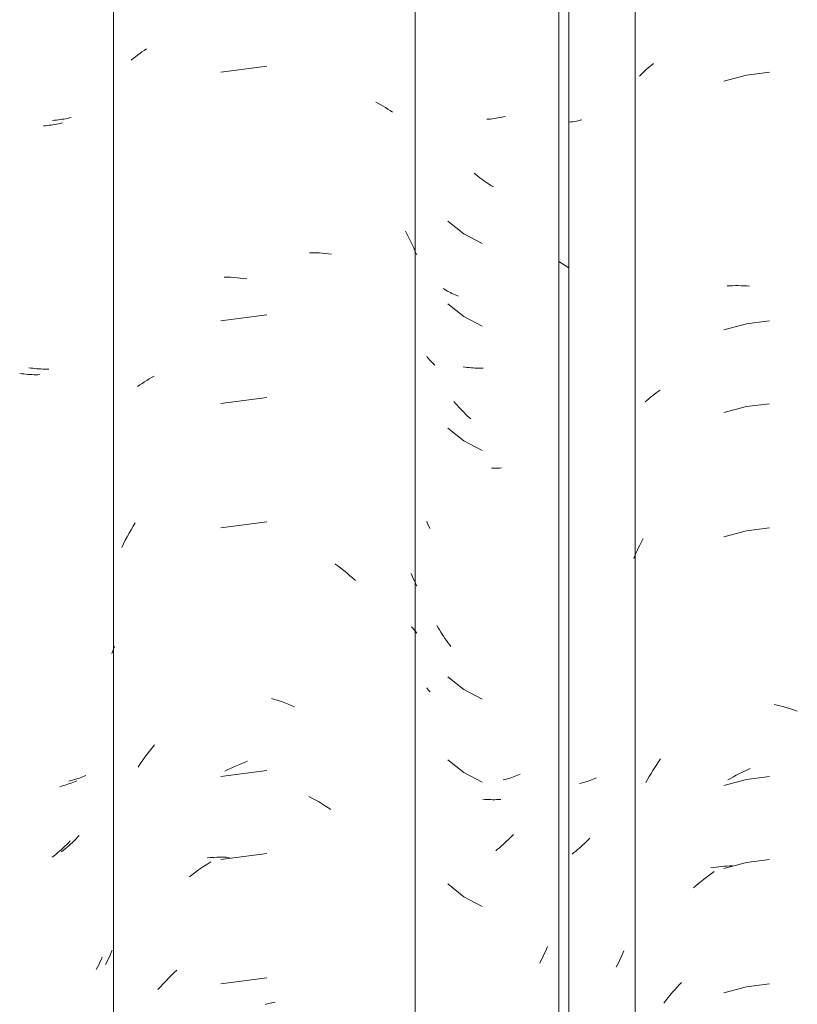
# Model space of a CAD drawing. Header units: metres. Extents: x -27.3 to 21, y -0.3 to 10.3.
# Tile 137 of 237: x 12.112 to 12.395, y 3.378 to 3.736. Entities that reach past the tile are written whole.
import ezdxf

# ---------------------------------------------------------------- set-up
doc = ezdxf.new("R2010")
doc.units = ezdxf.units.M
doc.layers.add('A-GLAZ-CWMG', color=7, linetype='Continuous', lineweight=5)

# ---------------------------------------------------------------- blocks, each defined once
blk = doc.blocks.new('FP_82-FACHADA 03')
at = {"layer": 'A-GLAZ-CWMG', "color": 9, "true_color": 0xc0c0c0}
for p, q in [((17.33263, 3.69953), (17.33193, 3.69948)), ((17.33333, 3.69959), (17.33263, 3.69953)), ((17.33403, 3.69966), (17.33333, 3.69959)), ((17.33471, 3.69975), (17.33403, 3.69966)), ((17.3354, 3.69985), (17.33471, 3.69975)), ((17.33607, 3.69996), (17.3354, 3.69985)), ((17.33674, 3.70008), (17.33607, 3.69996)), ((17.33741, 3.70021), (17.33674, 3.70008)), ((17.33806, 3.70036), (17.33741, 3.70021)), ((17.33871, 3.70052), (17.33806, 3.70036)), ((17.32401, 3.60939), (17.32327, 3.6095)), ((17.32476, 3.60929), (17.32401, 3.60939)), ((17.3255, 3.60921), (17.32476, 3.60929)), ((17.32623, 3.60914), (17.3255, 3.60921)), ((17.32697, 3.60909), (17.32623, 3.60914)), ((17.3277, 3.60904), (17.32697, 3.60909)), ((17.32843, 3.60901), (17.3277, 3.60904)), ((17.32915, 3.609), (17.32843, 3.60901)), ((17.32987, 3.60899), (17.32915, 3.609)), ((17.33059, 3.609), (17.32987, 3.60899)), ((17.3398, 3.45967), (17.33917, 3.45949)), ((17.34043, 3.45986), (17.3398, 3.45967)), ((17.34106, 3.46006), (17.34043, 3.45986)), ((17.34167, 3.46027), (17.34106, 3.46006)), ((17.34228, 3.4605), (17.34167, 3.46027)), ((17.34288, 3.46073), (17.34228, 3.4605)), ((17.34347, 3.46097), (17.34288, 3.46073)), ((17.34405, 3.46123), (17.34347, 3.46097)), ((17.33852, 3.45933), (17.33787, 3.45917)), ((17.33917, 3.45949), (17.33852, 3.45933)), ((17.34041, 3.43807), (17.33978, 3.43745)), ((17.34103, 3.4387), (17.34041, 3.43807)), ((17.34165, 3.43935), (17.34103, 3.4387)), ((17.33652, 3.43453), (17.33585, 3.43398)), ((17.33718, 3.43509), (17.33652, 3.43453)), ((17.33784, 3.43566), (17.33718, 3.43509)), ((17.3385, 3.43625), (17.33784, 3.43566)), ((17.33914, 3.43685), (17.3385, 3.43625)), ((17.33978, 3.43745), (17.33914, 3.43685)), ((17.33585, 3.43398), (17.33517, 3.43345)), ((17.3529, 3.39588), (17.3525, 3.39502)), ((17.35329, 3.39676), (17.3529, 3.39588)), ((17.35366, 3.39764), (17.35329, 3.39676)), ((17.35166, 3.39331), (17.35122, 3.39247)), ((17.35208, 3.39416), (17.35166, 3.39331)), ((17.3525, 3.39502), (17.35208, 3.39416))]:
    blk.add_line(p, q, dxfattribs=at)
blk = doc.blocks.new('FP_84-FACHADA 03')
at = {"layer": 'A-GLAZ-CWMG', "color": 9, "true_color": 0xc0c0c0}
for p, q in [((17.49065, 3.6999), (17.48995, 3.69985)), ((17.49135, 3.69996), (17.49065, 3.6999)), ((17.49204, 3.70004), (17.49135, 3.69996)), ((17.49273, 3.70013), (17.49204, 3.70004)), ((17.49341, 3.70023), (17.49273, 3.70013)), ((17.49408, 3.70034), (17.49341, 3.70023)), ((17.49475, 3.70047), (17.49408, 3.70034)), ((17.49541, 3.70061), (17.49475, 3.70047)), ((17.49607, 3.70076), (17.49541, 3.70061)), ((17.49672, 3.70092), (17.49607, 3.70076)), ((17.48204, 3.60971), (17.48129, 3.60981)), ((17.48278, 3.60962), (17.48204, 3.60971)), ((17.48352, 3.60954), (17.48278, 3.60962)), ((17.48426, 3.60947), (17.48352, 3.60954)), ((17.48499, 3.60942), (17.48426, 3.60947)), ((17.48572, 3.60938), (17.48499, 3.60942)), ((17.48645, 3.60936), (17.48572, 3.60938)), ((17.48717, 3.60935), (17.48645, 3.60936)), ((17.48789, 3.60935), (17.48717, 3.60935)), ((17.48861, 3.60936), (17.48789, 3.60935)), ((17.49653, 3.45973), (17.49588, 3.45957)), ((17.49717, 3.45989), (17.49653, 3.45973)), ((17.49781, 3.46008), (17.49717, 3.45989)), ((17.49844, 3.46027), (17.49781, 3.46008)), ((17.49906, 3.46047), (17.49844, 3.46027)), ((17.49967, 3.46069), (17.49906, 3.46047)), ((17.50028, 3.46091), (17.49967, 3.46069)), ((17.50088, 3.46115), (17.50028, 3.46091)), ((17.50147, 3.4614), (17.50088, 3.46115)), ((17.50205, 3.46165), (17.50147, 3.4614)), ((17.49841, 3.43848), (17.49778, 3.43786)), ((17.49904, 3.43912), (17.49841, 3.43848)), ((17.49965, 3.43976), (17.49904, 3.43912)), ((17.49453, 3.43492), (17.49386, 3.43437)), ((17.49519, 3.43548), (17.49453, 3.43492)), ((17.49585, 3.43606), (17.49519, 3.43548)), ((17.4965, 3.43665), (17.49585, 3.43606)), ((17.49715, 3.43725), (17.4965, 3.43665)), ((17.49778, 3.43786), (17.49715, 3.43725)), ((17.49386, 3.43437), (17.49318, 3.43383)), ((17.51199, 3.39895), (17.51163, 3.39807)), ((17.51047, 3.39546), (17.51006, 3.39461)), ((17.51087, 3.39632), (17.51047, 3.39546)), ((17.51125, 3.39719), (17.51087, 3.39632)), ((17.51163, 3.39807), (17.51125, 3.39719)), ((17.50964, 3.39376), (17.5092, 3.39292)), ((17.51006, 3.39461), (17.50964, 3.39376))]:
    blk.add_line(p, q, dxfattribs=at)
blk = doc.blocks.new('Rectangular Mullion - Telha Fibrocimento - Ondulada-V71-FACHADA 03')
at = {"layer": 'A-GLAZ-CWMG', "true_color": 0xc0c0c0}
h = blk.add_hatch(dxfattribs=at)
h.set_pattern_fill('FP_9', color=9, style=0, pattern_type=2)
h.set_pattern_definition([(315.081, (25.783, -5.581), (0.2861737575, -0.270297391), [0.01667, -0.28643, 0.01667, -1.903]), (315.081, (25.783, -5.581), (0.2861737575, -0.270297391), [-0.31978, -0.28643, 0.01667, -0.58954, -1.01]), (315.081, (25.783, -5.581), (0.2861737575, -0.270297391), [-1.212, 0.01667, -0.28643, 0.01667, -0.69057]), (315.081, (25.783, -5.581), (0.2861737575, -0.270297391), [-1.532, -0.1854, 0.01667, -0.4885]), (126.286, (25.89, -5.681), (-0.205045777, 0.24913451), [0.00997, -0.17136, 0.00997, -1.138]), (126.286, (25.89, -5.681), (-0.205045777, 0.24913451), [-0.19131, -0.17136, 0.00997, -0.35269, -0.60444]), (126.286, (25.89, -5.681), (-0.205045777, 0.24913451), [-0.72533, 0.00997, -0.17136, 0.00997, -0.41314]), (126.286, (25.89, -5.681), (-0.205045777, 0.24913451), [-0.91664, -0.11092, 0.00997, -0.29225]), (147.695, (25.926, -5.686), (-0.081132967, 0.021153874), [0.00698, -0.11998, 0.00698, -0.79715]), (147.695, (25.926, -5.686), (-0.081132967, 0.021153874), [-0.13395, -0.11998, 0.00698, -0.24695, -0.42323]), (147.695, (25.926, -5.686), (-0.081132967, 0.021153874), [-0.50787, 0.00698, -0.11998, 0.00698, -0.28928]), (147.695, (25.926, -5.686), (-0.081132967, 0.021153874), [-0.64182, -0.07766, 0.00698, -0.20463])])
h.paths.add_polyline_path([(17.51982, 2.77693), (17.51982, 4.13218), (17.51614, 4.13584), (17.51614, 2.78059)])
at = {"layer": 'A-GLAZ-CWMG'}
for p, q in [((17.51614, 2.78059), (17.51614, 4.13584)), ((17.51982, 2.77693), (17.51982, 4.13218))]:
    blk.add_line(p, q, dxfattribs=at)
for name in ['FP_82-FACHADA 03', 'FP_84-FACHADA 03']:
    blk.add_blockref(name, (0, 0), dxfattribs=at)
blk = doc.blocks.new('FP_90-FACHADA 03')
at = {"layer": 'A-GLAZ-CWMG', "color": 9, "true_color": 0xc0c0c0}
for p, q in [((17.32931, 3.69752), (17.32861, 3.69747)), ((17.33001, 3.69759), (17.32931, 3.69752)), ((17.3307, 3.69767), (17.33001, 3.69759)), ((17.33139, 3.69776), (17.3307, 3.69767)), ((17.33207, 3.69786), (17.33139, 3.69776)), ((17.33274, 3.69797), (17.33207, 3.69786)), ((17.33341, 3.6981), (17.33274, 3.69797)), ((17.33407, 3.69824), (17.33341, 3.6981)), ((17.33473, 3.69839), (17.33407, 3.69824)), ((17.33538, 3.69855), (17.33473, 3.69839)), ((17.3207, 3.60732), (17.31996, 3.60742)), ((17.32145, 3.60723), (17.3207, 3.60732)), ((17.32219, 3.60715), (17.32145, 3.60723)), ((17.32292, 3.60708), (17.32219, 3.60715)), ((17.32366, 3.60703), (17.32292, 3.60708)), ((17.32439, 3.607), (17.32366, 3.60703)), ((17.32511, 3.60697), (17.32439, 3.607)), ((17.32584, 3.60696), (17.32511, 3.60697)), ((17.32656, 3.60697), (17.32584, 3.60696)), ((17.32727, 3.60698), (17.32656, 3.60697)), ((17.33518, 3.45736), (17.33453, 3.4572)), ((17.33583, 3.45753), (17.33518, 3.45736)), ((17.33646, 3.45771), (17.33583, 3.45753)), ((17.33709, 3.4579), (17.33646, 3.45771)), ((17.33771, 3.45811), (17.33709, 3.4579)), ((17.33833, 3.45833), (17.33771, 3.45811)), ((17.33893, 3.45855), (17.33833, 3.45833)), ((17.33953, 3.45879), (17.33893, 3.45855)), ((17.34012, 3.45904), (17.33953, 3.45879)), ((17.3407, 3.4593), (17.34012, 3.45904)), ((17.3358, 3.43488), (17.33516, 3.43428)), ((17.33644, 3.4355), (17.3358, 3.43488)), ((17.33707, 3.43612), (17.33644, 3.4355)), ((17.33769, 3.43675), (17.33707, 3.43612)), ((17.3383, 3.4374), (17.33769, 3.43675)), ((17.33252, 3.432), (17.33184, 3.43146)), ((17.33319, 3.43255), (17.33252, 3.432)), ((17.33385, 3.43312), (17.33319, 3.43255)), ((17.33451, 3.43369), (17.33385, 3.43312)), ((17.33516, 3.43428), (17.33451, 3.43369)), ((17.34999, 3.39509), (17.34959, 3.39417)), ((17.34874, 3.39235), (17.3483, 3.39146)), ((17.34917, 3.39326), (17.34874, 3.39235)), ((17.34959, 3.39417), (17.34917, 3.39326)), ((17.3483, 3.39146), (17.34784, 3.39058))]:
    blk.add_line(p, q, dxfattribs=at)
blk = doc.blocks.new('FP_91-FACHADA 03')
at = {"layer": 'A-GLAZ-CWMG', "color": 9, "true_color": 0xc0c0c0}
for p, q in [((17.36446, 3.72435), (17.36529, 3.72491)), ((17.36529, 3.72491), (17.36614, 3.72545)), ((17.36056, 3.72133), (17.3613, 3.72197)), ((17.3613, 3.72197), (17.36206, 3.72258)), ((17.36206, 3.72258), (17.36285, 3.72319)), ((17.36285, 3.72319), (17.36364, 3.72378)), ((17.36364, 3.72378), (17.36446, 3.72435)), ((17.40988, 3.71921), (17.39315, 3.71701)), ((17.44957, 3.70613), (17.45048, 3.70566)), ((17.45048, 3.70566), (17.45138, 3.70517)), ((17.45138, 3.70517), (17.45226, 3.70466)), ((17.45226, 3.70466), (17.45313, 3.70413)), ((17.45313, 3.70413), (17.45398, 3.70359)), ((17.45398, 3.70359), (17.45481, 3.70303)), ((17.45481, 3.70303), (17.45563, 3.70245)), ((17.46039, 3.65919), (17.46102, 3.65799)), ((17.46102, 3.65799), (17.46163, 3.65678)), ((17.46163, 3.65678), (17.46223, 3.65556)), ((17.46223, 3.65556), (17.4628, 3.65433)), ((17.4628, 3.65433), (17.46336, 3.65308)), ((17.46336, 3.65308), (17.4639, 3.65183)), ((17.42541, 3.65134), (17.42658, 3.65133)), ((17.42658, 3.65133), (17.42774, 3.65129)), ((17.42774, 3.65129), (17.42889, 3.65124)), ((17.42889, 3.65124), (17.43003, 3.65116)), ((17.43003, 3.65116), (17.43117, 3.65106)), ((17.43117, 3.65106), (17.4323, 3.65094)), ((17.4323, 3.65094), (17.43342, 3.6508)), ((17.4639, 3.65183), (17.46443, 3.65057)), ((17.39432, 3.64246), (17.3955, 3.64244)), ((17.3955, 3.64244), (17.39668, 3.64239)), ((17.39668, 3.64239), (17.39786, 3.64232)), ((17.39786, 3.64232), (17.39905, 3.64223)), ((17.39905, 3.64223), (17.40024, 3.64212)), ((17.40024, 3.64212), (17.40144, 3.64198)), ((17.40144, 3.64198), (17.40264, 3.64182)), ((17.40988, 3.62878), (17.39315, 3.62658)), ((17.36794, 3.60594), (17.36884, 3.60643)), ((17.36288, 3.60265), (17.36368, 3.60323)), ((17.36368, 3.60323), (17.3645, 3.60381)), ((17.3645, 3.60381), (17.36533, 3.60437)), ((17.36533, 3.60437), (17.36618, 3.60491)), ((17.36618, 3.60491), (17.36705, 3.60543)), ((17.36705, 3.60543), (17.36794, 3.60594)), ((17.40988, 3.59864), (17.39315, 3.59644)), ((17.36126, 3.55183), (17.36202, 3.55306)), ((17.40988, 3.55343), (17.39315, 3.55122)), ((17.35909, 3.54803), (17.35979, 3.54931)), ((17.35979, 3.54931), (17.36052, 3.55058)), ((17.36052, 3.55058), (17.36126, 3.55183)), ((17.35773, 3.54544), (17.3584, 3.54674)), ((17.3584, 3.54674), (17.35909, 3.54803)), ((17.35709, 3.54412), (17.35773, 3.54544)), ((17.43464, 3.53819), (17.43574, 3.53739)), ((17.43574, 3.53739), (17.43683, 3.53656)), ((17.43683, 3.53656), (17.43791, 3.53572)), ((17.43791, 3.53572), (17.43898, 3.53485)), ((17.43898, 3.53485), (17.44004, 3.53396)), ((17.44004, 3.53396), (17.44108, 3.53306)), ((17.44108, 3.53306), (17.44212, 3.53213)), ((17.4624, 3.53463), (17.46293, 3.53348)), ((17.46293, 3.53348), (17.46344, 3.53233)), ((17.46344, 3.53233), (17.46394, 3.53117)), ((17.46394, 3.53117), (17.46443, 3.53)), ((17.46253, 3.5153), (17.46303, 3.51472)), ((17.46303, 3.51472), (17.46351, 3.51413)), ((17.46351, 3.51413), (17.46397, 3.51353)), ((17.46397, 3.51353), (17.46443, 3.51293)), ((17.35355, 3.50557), (17.35402, 3.50683)), ((17.35402, 3.50683), (17.3545, 3.50808)), ((17.41158, 3.48918), (17.41279, 3.48882)), ((17.41279, 3.48882), (17.414, 3.48844)), ((17.414, 3.48844), (17.4152, 3.48804)), ((17.4152, 3.48804), (17.41641, 3.48761)), ((17.41641, 3.48761), (17.41761, 3.48716)), ((17.41761, 3.48716), (17.4188, 3.48668)), ((17.4188, 3.48668), (17.42, 3.48618)), ((17.36724, 3.47009), (17.36813, 3.47121)), ((17.36813, 3.47121), (17.36904, 3.47231)), ((17.36468, 3.46663), (17.36552, 3.4678)), ((17.36552, 3.4678), (17.36637, 3.46895)), ((17.36637, 3.46895), (17.36724, 3.47009)), ((17.36305, 3.46424), (17.36386, 3.46545)), ((17.36386, 3.46545), (17.36468, 3.46663)), ((17.39458, 3.46275), (17.39575, 3.46334)), ((17.39575, 3.46334), (17.39693, 3.4639)), ((17.39693, 3.4639), (17.39812, 3.46444)), ((17.39812, 3.46444), (17.39931, 3.46496)), ((17.39931, 3.46496), (17.4005, 3.46546)), ((17.4005, 3.46546), (17.4017, 3.46593)), ((17.4017, 3.46593), (17.4029, 3.46638)), ((17.40988, 3.463), (17.39315, 3.4608)), ((17.42516, 3.4536), (17.42632, 3.45298)), ((17.42632, 3.45298), (17.42748, 3.45234)), ((17.42748, 3.45234), (17.42864, 3.45167)), ((17.42864, 3.45167), (17.42978, 3.45098)), ((17.42978, 3.45098), (17.43092, 3.45027)), ((17.43092, 3.45027), (17.43205, 3.44954)), ((17.43205, 3.44954), (17.43317, 3.44879)), ((17.38823, 3.43121), (17.38937, 3.43131)), ((17.38937, 3.43131), (17.39052, 3.43138)), ((17.39052, 3.43138), (17.39167, 3.43143)), ((17.39167, 3.43143), (17.39283, 3.43146)), ((17.39283, 3.43146), (17.394, 3.43146)), ((17.40988, 3.43286), (17.39315, 3.43065)), ((17.394, 3.43146), (17.39517, 3.43145)), ((17.39517, 3.43145), (17.39635, 3.43141)), ((17.38501, 3.42682), (17.38613, 3.42759)), ((17.38613, 3.42759), (17.38725, 3.42834)), ((17.38725, 3.42834), (17.38838, 3.42907)), ((17.38838, 3.42907), (17.38952, 3.42978)), ((17.38173, 3.42437), (17.38281, 3.42521)), ((17.38281, 3.42521), (17.38391, 3.42603)), ((17.38391, 3.42603), (17.38501, 3.42682)), ((17.3741, 3.38744), (17.37509, 3.38842)), ((17.37509, 3.38842), (17.3761, 3.38939)), ((17.3761, 3.38939), (17.37713, 3.39034)), ((17.37025, 3.38331), (17.37119, 3.38437)), ((17.37119, 3.38437), (17.37215, 3.38541)), ((17.37215, 3.38541), (17.37312, 3.38643)), ((17.37312, 3.38643), (17.3741, 3.38744)), ((17.40988, 3.38764), (17.39315, 3.38544)), ((17.40932, 3.37795), (17.41053, 3.37825)), ((17.41053, 3.37825), (17.41174, 3.37853)), ((17.41174, 3.37853), (17.41295, 3.37878))]:
    blk.add_line(p, q, dxfattribs=at)
blk = doc.blocks.new('FP_92-FACHADA 03')
at = {"layer": 'A-GLAZ-CWMG', "color": 9, "true_color": 0xc0c0c0}
for p, q in [((17.52451, 3.69964), (17.52386, 3.69949)), ((17.5205, 3.6989), (17.51982, 3.69882)), ((17.52119, 3.69899), (17.5205, 3.6989)), ((17.52186, 3.6991), (17.52119, 3.69899)), ((17.52254, 3.69922), (17.52186, 3.6991)), ((17.5232, 3.69934), (17.52254, 3.69922)), ((17.52386, 3.69949), (17.5232, 3.69934)), ((17.48605, 3.67967), (17.48538, 3.68022)), ((17.48672, 3.67913), (17.48605, 3.67967)), ((17.48741, 3.67861), (17.48672, 3.67913)), ((17.4881, 3.67809), (17.48741, 3.67861)), ((17.48879, 3.67759), (17.4881, 3.67809)), ((17.48949, 3.6771), (17.48879, 3.67759)), ((17.49019, 3.67663), (17.48949, 3.6771)), ((17.4909, 3.67617), (17.49019, 3.67663)), ((17.49161, 3.67572), (17.4909, 3.67617)), ((17.49233, 3.67528), (17.49161, 3.67572)), ((17.47578, 3.66287), (17.48162, 3.65822)), ((17.48162, 3.65822), (17.48824, 3.65471)), ((17.47455, 3.63803), (17.47404, 3.63836)), ((17.47507, 3.63771), (17.47455, 3.63803)), ((17.47561, 3.6374), (17.47507, 3.63771)), ((17.47615, 3.6371), (17.47561, 3.6374)), ((17.4767, 3.63681), (17.47615, 3.6371)), ((17.47726, 3.63653), (17.4767, 3.63681)), ((17.47783, 3.63626), (17.47726, 3.63653)), ((17.47841, 3.636), (17.47783, 3.63626)), ((17.47899, 3.63576), (17.47841, 3.636)), ((17.47959, 3.63552), (17.47899, 3.63576)), ((17.47578, 3.63273), (17.48162, 3.62808)), ((17.48162, 3.62808), (17.48824, 3.62457)), ((17.46841, 3.61323), (17.46807, 3.61365)), ((17.46876, 3.61282), (17.46841, 3.61323)), ((17.46912, 3.61241), (17.46876, 3.61282)), ((17.46949, 3.61201), (17.46912, 3.61241)), ((17.46987, 3.61161), (17.46949, 3.61201)), ((17.47027, 3.61122), (17.46987, 3.61161)), ((17.47067, 3.61084), (17.47027, 3.61122)), ((17.47109, 3.61047), (17.47067, 3.61084)), ((17.47854, 3.59655), (17.47796, 3.59724)), ((17.47913, 3.59587), (17.47854, 3.59655)), ((17.47972, 3.59521), (17.47913, 3.59587)), ((17.48033, 3.59455), (17.47972, 3.59521)), ((17.48094, 3.59391), (17.48033, 3.59455)), ((17.48157, 3.59328), (17.48094, 3.59391)), ((17.4822, 3.59266), (17.48157, 3.59328)), ((17.48283, 3.59205), (17.4822, 3.59266)), ((17.48348, 3.59145), (17.48283, 3.59205)), ((17.48413, 3.59087), (17.48348, 3.59145)), ((17.47578, 3.58751), (17.48162, 3.58286)), ((17.48162, 3.58286), (17.48824, 3.57936)), ((17.49234, 3.57296), (17.49162, 3.57297)), ((17.49306, 3.57297), (17.49234, 3.57296)), ((17.49379, 3.57299), (17.49306, 3.57297)), ((17.49452, 3.57302), (17.49379, 3.57299)), ((17.49525, 3.57307), (17.49452, 3.57302)), ((17.46842, 3.55277), (17.46807, 3.55364)), ((17.46879, 3.55191), (17.46842, 3.55277)), ((17.46916, 3.55106), (17.46879, 3.55191)), ((17.47226, 3.51494), (17.47179, 3.51574)), ((17.47273, 3.51414), (17.47226, 3.51494)), ((17.47321, 3.51336), (17.47273, 3.51414)), ((17.47371, 3.51259), (17.47321, 3.51336)), ((17.47421, 3.51182), (17.47371, 3.51259)), ((17.47473, 3.51106), (17.47421, 3.51182)), ((17.47525, 3.51032), (17.47473, 3.51106)), ((17.47579, 3.50958), (17.47525, 3.51032)), ((17.47633, 3.50885), (17.47579, 3.50958)), ((17.47689, 3.50814), (17.47633, 3.50885)), ((17.47578, 3.49708), (17.48162, 3.49243)), ((17.46836, 3.49272), (17.46807, 3.49308)), ((17.46866, 3.49236), (17.46836, 3.49272)), ((17.46897, 3.49201), (17.46866, 3.49236)), ((17.46928, 3.49166), (17.46897, 3.49201)), ((17.48162, 3.49243), (17.48824, 3.48893)), ((17.47578, 3.46694), (17.48162, 3.46229)), ((17.48162, 3.46229), (17.48824, 3.45879)), ((17.52809, 3.45959), (17.52748, 3.45937)), ((17.5287, 3.45982), (17.52809, 3.45959)), ((17.52929, 3.46006), (17.5287, 3.45982)), ((17.52987, 3.46032), (17.52929, 3.46006)), ((17.52432, 3.45845), (17.52367, 3.4583)), ((17.52497, 3.45861), (17.52432, 3.45845)), ((17.52561, 3.45878), (17.52497, 3.45861)), ((17.52624, 3.45897), (17.52561, 3.45878)), ((17.52687, 3.45917), (17.52624, 3.45897)), ((17.52748, 3.45937), (17.52687, 3.45917)), ((17.48925, 3.45251), (17.48856, 3.45257)), ((17.48995, 3.45246), (17.48925, 3.45251)), ((17.49066, 3.45242), (17.48995, 3.45246)), ((17.49137, 3.4524), (17.49066, 3.45242)), ((17.49209, 3.45239), (17.49137, 3.4524)), ((17.49281, 3.45239), (17.49209, 3.45239)), ((17.49353, 3.45241), (17.49281, 3.45239)), ((17.49426, 3.45244), (17.49353, 3.45241)), ((17.49499, 3.45248), (17.49426, 3.45244)), ((17.52746, 3.43845), (17.52684, 3.43781)), ((17.52364, 3.43479), (17.52298, 3.43423)), ((17.5243, 3.43537), (17.52364, 3.43479)), ((17.52494, 3.43597), (17.5243, 3.43537)), ((17.52558, 3.43657), (17.52494, 3.43597)), ((17.52622, 3.43718), (17.52558, 3.43657)), ((17.52684, 3.43781), (17.52622, 3.43718)), ((17.52164, 3.43313), (17.52096, 3.4326)), ((17.52231, 3.43367), (17.52164, 3.43313)), ((17.52298, 3.43423), (17.52231, 3.43367)), ((17.47578, 3.42173), (17.48162, 3.41708)), ((17.48162, 3.41708), (17.48824, 3.41357)), ((17.5391, 3.39567), (17.53872, 3.39482)), ((17.53947, 3.39652), (17.5391, 3.39567)), ((17.53983, 3.39738), (17.53947, 3.39652)), ((17.5375, 3.39233), (17.53708, 3.39152)), ((17.53792, 3.39315), (17.5375, 3.39233)), ((17.53833, 3.39399), (17.53792, 3.39315)), ((17.53872, 3.39482), (17.53833, 3.39399))]:
    blk.add_line(p, q, dxfattribs=at)
blk = doc.blocks.new('FP_93-FACHADA 03')
at = {"layer": 'A-GLAZ-CWMG', "color": 9, "true_color": 0xc0c0c0}
for p, q in [((17.54732, 3.71734), (17.54794, 3.71792)), ((17.54794, 3.71792), (17.54857, 3.71849)), ((17.54857, 3.71849), (17.54922, 3.71905)), ((17.54922, 3.71905), (17.54988, 3.71959)), ((17.54988, 3.71959), (17.55055, 3.72013)), ((17.54556, 3.71553), (17.54613, 3.71614)), ((17.54613, 3.71614), (17.54672, 3.71675)), ((17.54672, 3.71675), (17.54732, 3.71734)), ((17.58439, 3.71594), (17.57624, 3.71373)), ((17.59278, 3.717), (17.58439, 3.71594)), ((17.57738, 3.63926), (17.57839, 3.63931)), ((17.57839, 3.63931), (17.5794, 3.63934)), ((17.5794, 3.63934), (17.58042, 3.63936)), ((17.58042, 3.63936), (17.58144, 3.63935)), ((17.58144, 3.63935), (17.58247, 3.63933)), ((17.58247, 3.63933), (17.58351, 3.63929)), ((17.58351, 3.63929), (17.58454, 3.63923)), ((17.58454, 3.63923), (17.58558, 3.63916)), ((17.58439, 3.62552), (17.57624, 3.6233)), ((17.59278, 3.62657), (17.58439, 3.62552)), ((17.54953, 3.59874), (17.5502, 3.59928)), ((17.5502, 3.59928), (17.55089, 3.59981)), ((17.55089, 3.59981), (17.55158, 3.60033)), ((17.55158, 3.60033), (17.55229, 3.60083)), ((17.55229, 3.60083), (17.55302, 3.60133)), ((17.54762, 3.59705), (17.54824, 3.59762)), ((17.54824, 3.59762), (17.54888, 3.59819)), ((17.54888, 3.59819), (17.54953, 3.59874)), ((17.59278, 3.59642), (17.58439, 3.59537)), ((17.58439, 3.59537), (17.57624, 3.59316)), ((17.58439, 3.55016), (17.57624, 3.54795)), ((17.59278, 3.55121), (17.58439, 3.55016)), ((17.54565, 3.54502), (17.54624, 3.54621)), ((17.54624, 3.54621), (17.54685, 3.54739)), ((17.54398, 3.5414), (17.54452, 3.54262)), ((17.54452, 3.54262), (17.54507, 3.54383)), ((17.54507, 3.54383), (17.54565, 3.54502)), ((17.54345, 3.54017), (17.54398, 3.5414)), ((17.59449, 3.48706), (17.59555, 3.48681)), ((17.59555, 3.48681), (17.59661, 3.48654)), ((17.59661, 3.48654), (17.59767, 3.48625)), ((17.59767, 3.48625), (17.59872, 3.48594)), ((17.59872, 3.48594), (17.59978, 3.48562)), ((17.59978, 3.48562), (17.60083, 3.48528)), ((17.60083, 3.48528), (17.60189, 3.48491)), ((17.60189, 3.48491), (17.60294, 3.48453)), ((17.55247, 3.4662), (17.5532, 3.46722)), ((17.55037, 3.46304), (17.55106, 3.4641)), ((17.55106, 3.4641), (17.55176, 3.46516)), ((17.55176, 3.46516), (17.55247, 3.4662)), ((17.58376, 3.4628), (17.5848, 3.46328)), ((17.5848, 3.46328), (17.58584, 3.46374)), ((17.54777, 3.45866), (17.5484, 3.45977)), ((17.5484, 3.45977), (17.54904, 3.46087)), ((17.54904, 3.46087), (17.5497, 3.46196)), ((17.5497, 3.46196), (17.55037, 3.46304)), ((17.58439, 3.45973), (17.57624, 3.45752)), ((17.57763, 3.45957), (17.57864, 3.46015)), ((17.57864, 3.46015), (17.57966, 3.46072)), ((17.57966, 3.46072), (17.58068, 3.46127)), ((17.58068, 3.46127), (17.5817, 3.4618)), ((17.5817, 3.4618), (17.58273, 3.46231)), ((17.58273, 3.46231), (17.58376, 3.4628)), ((17.59278, 3.46078), (17.58439, 3.45973)), ((17.57144, 3.42759), (17.57241, 3.42775)), ((17.57241, 3.42775), (17.57338, 3.42788)), ((17.57338, 3.42788), (17.57437, 3.428)), ((17.57437, 3.428), (17.57536, 3.42811)), ((17.57536, 3.42811), (17.57635, 3.42819)), ((17.58439, 3.42959), (17.57624, 3.42737)), ((17.57635, 3.42819), (17.57735, 3.42826)), ((17.57735, 3.42826), (17.57836, 3.42831)), ((17.57836, 3.42831), (17.57937, 3.42834)), ((17.59278, 3.43064), (17.58439, 3.42959)), ((17.56886, 3.4234), (17.5698, 3.42414)), ((17.5698, 3.42414), (17.57076, 3.42486)), ((17.57076, 3.42486), (17.57172, 3.42556)), ((17.57172, 3.42556), (17.57269, 3.42625)), ((17.56516, 3.42028), (17.56607, 3.42108)), ((17.56607, 3.42108), (17.56699, 3.42187)), ((17.56699, 3.42187), (17.56792, 3.42264)), ((17.56792, 3.42264), (17.56886, 3.4234)), ((17.55909, 3.38409), (17.55993, 3.385)), ((17.55993, 3.385), (17.56077, 3.38589)), ((17.58439, 3.38437), (17.57624, 3.38216)), ((17.59278, 3.38542), (17.58439, 3.38437)), ((17.55587, 3.3803), (17.55665, 3.38127)), ((17.55665, 3.38127), (17.55745, 3.38222)), ((17.55745, 3.38222), (17.55827, 3.38316)), ((17.55827, 3.38316), (17.55909, 3.38409)), ((17.55433, 3.37832), (17.55509, 3.37932)), ((17.55509, 3.37932), (17.55587, 3.3803))]:
    blk.add_line(p, q, dxfattribs=at)
blk = doc.blocks.new('Rectangular Mullion - Telha Fibrocimento - Ondulada-V85-FACHADA 03')
at = {"layer": 'A-GLAZ-CWMG'}
for p, q in [((17.46391, 2.77941), (17.46391, 4.13466)), ((17.54397, 2.77902), (17.54397, 4.13427)), ((17.35408, 2.77698), (17.35408, 4.13223))]:
    blk.add_line(p, q, dxfattribs=at)
for name in ['FP_93-FACHADA 03', 'FP_91-FACHADA 03', 'FP_92-FACHADA 03', 'FP_90-FACHADA 03']:
    blk.add_blockref(name, (0, 0), dxfattribs=at)

msp = doc.modelspace()

# ---------------------------------------------------------------- block references
at = {"layer": 'A-GLAZ-CWMG'}
for name in ['Rectangular Mullion - Telha Fibrocimento - Ondulada-V71-FACHADA 03', 'Rectangular Mullion - Telha Fibrocimento - Ondulada-V85-FACHADA 03']:
    msp.add_blockref(name, (-5.20782, 0), dxfattribs=at)

doc.saveas('drawing.dxf')
